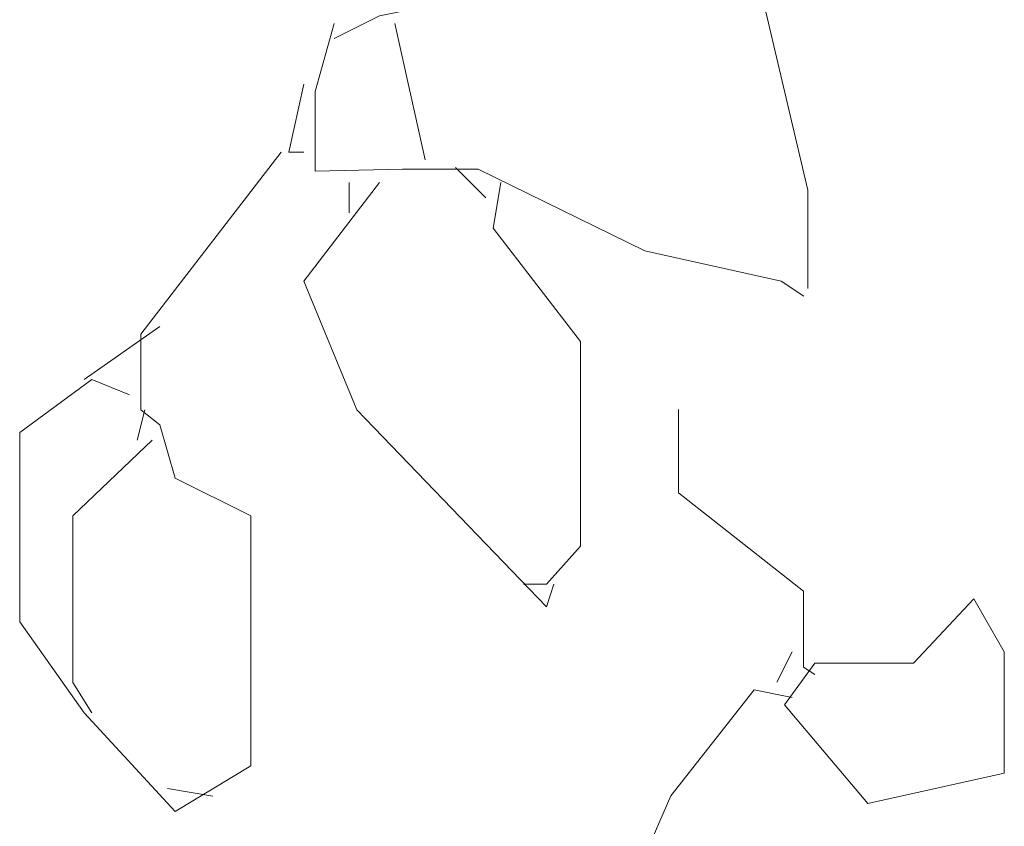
# Model space of a CAD drawing. Header units: millimetres. Extents: x 16698 to 93787, y -21104 to 39413.
# Tile 29 of 256: x 23153 to 23180, y 9770 to 9791. Entities that reach past the tile are written whole.
import ezdxf

# ---------------------------------------------------------------- set-up
doc = ezdxf.new("R2010")
doc.units = ezdxf.units.MM
doc.layers.add('_MODUS - zielen', color=66, linetype='Continuous', lineweight=9)

msp = doc.modelspace()

# ---------------------------------------------------------------- linework, layer by layer
at = {"layer": '_MODUS - zielen', "transparency": 33554687, "elevation": -6681.00084}
for points in [[(23174.28459, 9784.25107), (23174.28459, 9786.87853), (23172.76823, 9793.34659), (23168.11975, 9795.36787), (23163.87428, 9791.72964), (23162.86443, 9791.52741), (23161.65156, 9790.9211)], [(23161.65156, 9791.3253), (23161.1461, 9789.50625), (23161.1461, 9787.38398), (23163.47034, 9787.43447), (23165.49202, 9787.43447), (23169.93853, 9785.26171), (23173.57717, 9784.45304), (23174.18308, 9784.04883)], [(23163.26837, 9791.3253), (23164.07731, 9787.6872)], [(23160.84262, 9789.70822), (23160.43868, 9787.88917), (23160.84262, 9787.88917)], [(23160.23671, 9787.88917), (23156.49762, 9783.03819), (23156.49762, 9781.01691), (23157.00308, 9780.6127), (23157.40702, 9779.19786), (23159.42777, 9778.18721), (23159.42777, 9771.51718), (23157.40702, 9770.30431), (23154.98126, 9772.93203), (23153.26293, 9775.35752), (23153.26293, 9780.41047), (23155.18323, 9781.82558), (23156.19414, 9781.42111)], [(23164.88519, 9787.48497), (23165.69399, 9786.67656)], [(23162.86443, 9787.08076), (23160.84262, 9784.45304), (23162.25747, 9781.01691), (23167.31081, 9775.76172), (23167.51278, 9776.36816)], [(23162.0555, 9787.08076), (23162.0555, 9786.27235)], [(23166.09793, 9787.08076), (23165.89596, 9785.86789), (23168.2202, 9782.83622), (23168.2202, 9777.3788), (23167.31081, 9776.36816), (23166.7049, 9776.36816)], [(23157.00308, 9783.24043), (23154.98126, 9781.82558)], [(23156.59808, 9781.01691), (23156.39611, 9780.2085)], [(23170.83497, 9781.02688), (23170.83497, 9778.8035), (23174.16905, 9776.1759), (23174.16905, 9774.15462), (23174.47254, 9773.95252)], [(23156.80005, 9780.2085), (23154.67778, 9778.18721), (23154.67778, 9773.74044), (23155.18323, 9772.93203)], [(23174.47254, 9774.2556), (23177.10026, 9774.2556), (23178.71708, 9775.97367), (23179.52602, 9774.55882), (23179.52602, 9771.32493), (23175.88739, 9770.51638), (23173.66466, 9773.14398), (23174.47254, 9774.2556)], [(23173.86663, 9774.55882), (23173.46163, 9773.75041)], [(23173.86663, 9773.34608), (23172.85572, 9773.54818), (23170.63194, 9770.71849), (23169.92451, 9769.10141), (23169.92451, 9766.27171), (23169.62209, 9765.46317)], [(23157.20505, 9770.91074), (23158.41792, 9770.70851)]]:
    msp.add_lwpolyline(points, dxfattribs=at)

doc.saveas('drawing.dxf')
